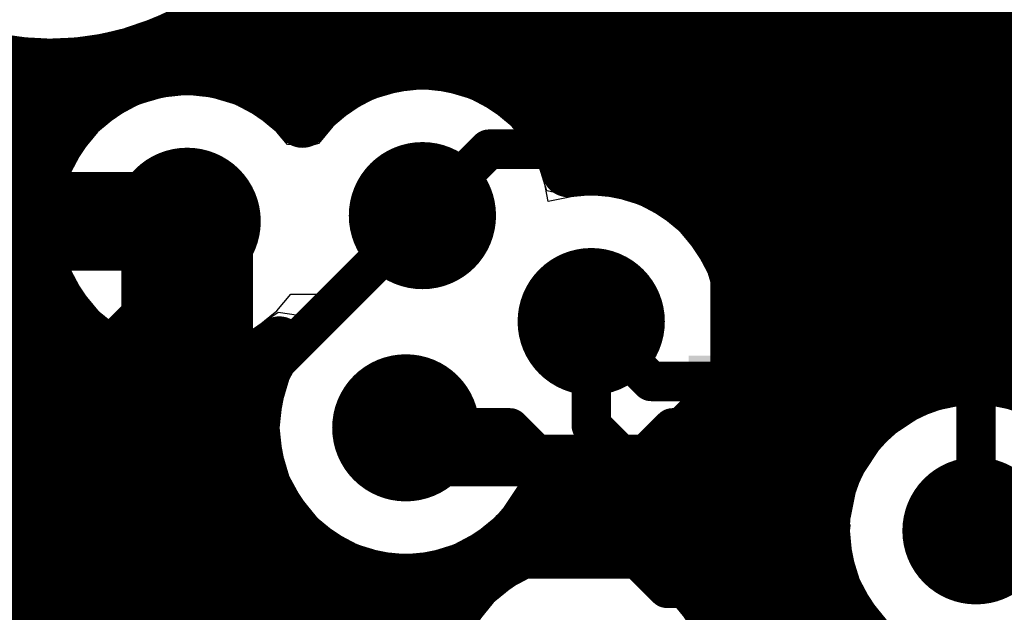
# Model space of a CAD drawing. Header units: millimetres. Extents: x 1.27 to 3.86, y 0.66 to 4.7.
# Tile 22 of 236: x 2.21 to 2.36, y 2.59 to 2.68. Entities that reach past the tile are written whole.
import ezdxf

# ---------------------------------------------------------------- set-up
doc = ezdxf.new("R2010")
doc.units = ezdxf.units.MM
doc.header["$MEASUREMENT"] = 0
for name, color, linetype in [('BottomLayer', 5, 'Continuous'), ('MidLayer1', 16, 'Continuous'), ('MidLayer2', 76, 'Continuous'), ('MidLayer3', 90, 'Continuous'), ('MidLayer4', 156, 'Continuous'), ('MidLayer5', 130, 'Continuous'), ('MidLayer6', 216, 'Continuous'), ('MultiLayer', 9, 'Continuous'), ('TopLayer', 1, 'Continuous'), ('ViaHoleLayer', 16, 'Continuous')]:
    doc.layers.add(name, color=color, linetype=linetype)

# ---------------------------------------------------------------- blocks, each defined once
blk = doc.blocks.new('RSV0016A_44')
at = {"layer": 'TopLayer'}
for points in [[(-0.02756, 0.03543), (-0.01969, 0.03543), (-0.02756, 0.05906), (-0.01969, 0.05906)], [(-0.01181, 0.03543), (-0.00394, 0.03543), (-0.01181, 0.05906), (-0.00394, 0.05906)], [(0.00394, 0.03543), (0.01181, 0.03543), (0.00394, 0.05906), (0.01181, 0.05906)], [(0.01969, 0.03543), (0.02756, 0.03543), (0.01969, 0.05906), (0.02756, 0.05906)], [(-0.01575, 0.01969), (-0.01575, 0.02756), (-0.04331, 0.01969), (-0.04331, 0.02756)], [(0.04331, 0.01969), (0.04331, 0.02756), (0.01969, 0.01969), (0.01969, 0.02756)], [(-0.01969, 0.00394), (-0.01969, 0.01181), (-0.04331, 0.00394), (-0.04331, 0.01181)], [(0.04331, 0.00394), (0.04331, 0.01181), (0.01969, 0.00394), (0.01969, 0.01181)], [(-0.01969, -0.01181), (-0.01969, -0.00394), (-0.04331, -0.01181), (-0.04331, -0.00394)], [(0.04331, -0.01181), (0.04331, -0.00394), (0.01969, -0.01181), (0.01969, -0.00394)], [(-0.01969, -0.02756), (-0.01969, -0.01969), (-0.04331, -0.02756), (-0.04331, -0.01969)], [(0.04331, -0.02756), (0.04331, -0.01969), (0.01969, -0.02756), (0.01969, -0.01969)], [(-0.02756, -0.05906), (-0.01969, -0.05906), (-0.02756, -0.03543), (-0.01969, -0.03543)], [(-0.01181, -0.05906), (-0.00394, -0.05906), (-0.01181, -0.03543), (-0.00394, -0.03543)], [(0.00394, -0.05906), (0.01181, -0.05906), (0.00394, -0.03543), (0.01181, -0.03543)], [(0.01969, -0.05906), (0.02756, -0.05906), (0.01969, -0.03543), (0.02756, -0.03543)]]:
    blk.add_solid(points, dxfattribs=at)
blk = doc.blocks.new('0402L_B_310')
at = {"layer": 'BottomLayer'}
for points in [[(-0.0315, 0.00984), (-0.0315, -0.00984), (-0.00787, 0.00984), (-0.00787, -0.00984)], [(0.00787, 0.00984), (0.00787, -0.00984), (0.0315, 0.00984), (0.0315, -0.00984)]]:
    blk.add_solid(points, dxfattribs=at)

msp = doc.modelspace()

# ---------------------------------------------------------------- linework, layer by layer
at = {"layer": 'BottomLayer'}
for points, const_width in [([(2.34632, 2.64954), (2.34632, 2.69437)], 0.006), ([(2.20206, 2.64919), (2.23521, 2.64919)], 0.015), ([(2.23439, 2.61344), (2.271, 2.65005)], 0.006), ([(2.23439, 2.44356), (2.23439, 2.61344)], 0.006)]:
    msp.add_lwpolyline(points, dxfattribs=dict(at, const_width=const_width))
for points, const_width in [([(2.22961, 2.64919, 1), (2.24081, 2.64919, 1)], 0.0112), ([(2.2654, 2.65005, 1), (2.2766, 2.65005, 1)], 0.0112), ([(2.23146, 2.64919, 1), (2.23896, 2.64919, 1)], 0.0075), ([(2.2695, 2.65005, 1), (2.2725, 2.65005, 1)], 0.003), ([(2.34482, 2.64954, 1), (2.34782, 2.64954, 1)], 0.003), ([(2.29108, 2.63392, 1), (2.30228, 2.63392, 1)], 0.0112), ([(2.26287, 2.61774, 1), (2.27407, 2.61774, 1)], 0.0112), ([(2.23289, 2.61344, 1), (2.23589, 2.61344, 1)], 0.003), ([(2.23289, 2.61344, 1), (2.23589, 2.61344, 1)], 0.003), ([(2.34961, 2.60206, 1), (2.36081, 2.60206, 1)], 0.0112)]:
    msp.add_lwpolyline(points, format="xyb", close=True, dxfattribs=dict(at, const_width=const_width))
at = {"layer": 'MidLayer1', "const_width": 0.008}
for points in [[(2.315, 2.64815), (2.315, 3.38071)], [(2.335, 2.61346), (2.335, 3.38048)], [(2.32, 2.55082), (2.32, 3.37893)], [(2.325, 2.54692), (2.325, 3.37833)], [(2.33, 2.53914), (2.33, 3.37882)], [(2.34, 2.61959), (2.34, 3.0486)], [(2.345, 2.6229), (2.345, 3.04195)], [(2.35, 2.62467), (2.35, 3.03843)], [(2.355, 2.62526), (2.355, 3.03652)], [(2.36, 2.62476), (2.36, 3.03581)], [(2.31, 2.65292), (2.31, 2.99343)], [(2.305, 2.65558), (2.305, 2.98674)], [(2.3, 2.65688), (2.3, 2.72509)], [(2.26, 2.67048), (2.26, 2.71531)], [(2.295, 2.65706), (2.295, 2.7154)], [(2.265, 2.67246), (2.265, 2.71102)], [(2.29, 2.66336), (2.29, 2.71107)], [(2.27, 2.67323), (2.27, 2.70862)], [(2.285, 2.66855), (2.285, 2.70865)], [(2.275, 2.6729), (2.275, 2.70752)], [(2.28, 2.67143), (2.28, 2.70753)], [(2.255, 2.66685), (2.255, 2.69909)], [(2.25, 2.66706), (2.25, 2.69068)], [(2.245, 2.67022), (2.245, 2.6851)], [(2.24, 2.67189), (2.24, 2.68103)], [(2.23846, 2.68), (2.87163, 2.68)], [(2.235, 2.67239), (2.235, 2.678)], [(2.23, 2.6718), (2.23, 2.67578)], [(2.225, 2.67002), (2.225, 2.67425)], [(2.22772, 2.675), (2.86033, 2.675)], [(2.21, 2.40365), (2.21, 2.67321)], [(2.215, 2.66058), (2.215, 2.67299)], [(2.22, 2.66671), (2.22, 2.67333)], [(2.1291, 2.67), (2.22495, 2.67)], [(2.24547, 2.67), (2.25916, 2.67)], [(2.28284, 2.67), (2.81575, 2.67)], [(2.13221, 2.665), (2.21823, 2.665)], [(2.28874, 2.665), (2.81027, 2.665)], [(2.13459, 2.66), (2.21468, 2.66)], [(2.29196, 2.66), (2.80743, 2.66)], [(2.13637, 2.655), (2.21275, 2.655)], [(2.30637, 2.655), (2.80612, 2.655)], [(2.1376, 2.65), (2.21202, 2.65)], [(2.3134, 2.65), (2.53231, 2.65)], [(2.13831, 2.645), (2.21239, 2.645)], [(2.31706, 2.645), (2.40718, 2.645)], [(2.13854, 2.64), (2.21391, 2.64)], [(2.31907, 2.64), (2.40206, 2.64)], [(2.215, 2.15912), (2.215, 2.6378)], [(2.13829, 2.635), (2.21686, 2.635)], [(2.31985, 2.635), (2.39922, 2.635)], [(2.22, 2.15912), (2.22, 2.63167)], [(2.13755, 2.63), (2.22217, 2.63)], [(2.31955, 2.63), (2.39778, 2.63)], [(2.225, 2.15912), (2.225, 2.62836)], [(2.245, 2.33443), (2.245, 2.62816)], [(2.23, 2.32168), (2.23, 2.62658)], [(2.24, 2.33242), (2.24, 2.62649)], [(2.1578, 2.625), (2.24644, 2.625)], [(2.235, 2.32875), (2.235, 2.62599)], [(2.3181, 2.625), (2.35172, 2.625)], [(2.3587, 2.625), (2.39747, 2.625)], [(2.16879, 2.62), (2.24538, 2.62)], [(2.315, 2.58999), (2.315, 2.61969)], [(2.31524, 2.62), (2.34049, 2.62)], [(2.17331, 2.615), (2.24543, 2.615)], [(2.31, 2.5956), (2.31, 2.61492)], [(2.31011, 2.615), (2.33595, 2.615)], [(2.305, 2.59868), (2.305, 2.61226)], [(2.17584, 2.61), (2.2466, 2.61)], [(2.29034, 2.61), (2.33341, 2.61)], [(2.295, 2.60075), (2.295, 2.61078)], [(2.3, 2.6003), (2.3, 2.61096)], [(2.29, 2.60011), (2.29, 2.6091)], [(2.17704, 2.605), (2.24908, 2.605)], [(2.28786, 2.605), (2.33219, 2.605)], [(2.25, 2.33522), (2.25, 2.6037)], [(2.285, 2.59829), (2.285, 2.60146)], [(2.17713, 2.6), (2.25352, 2.6)], [(2.28342, 2.6), (2.28954, 2.6)], [(2.30129, 2.6), (2.3321, 2.6)], [(2.255, 2.33492), (2.255, 2.59885)], [(2.17611, 2.595), (2.26387, 2.595)], [(2.26, 2.33348), (2.26, 2.59614)], [(2.265, 2.33063), (2.265, 2.5948)], [(2.27307, 2.595), (2.28012, 2.595)], [(2.275, 2.58858), (2.275, 2.59548)], [(2.31071, 2.595), (2.33311, 2.595)], [(2.27, 2.32551), (2.27, 2.59459)], [(2.335, 2.26753), (2.335, 2.59067)], [(2.17381, 2.59), (2.27584, 2.59)], [(2.315, 2.59), (2.33539, 2.59)]]:
    msp.add_lwpolyline(points, dxfattribs=at)
for points in [[(2.25897, 2.71657, -8.827688), (2.25492, 2.73606)], [(2.25275, 2.66437, -0.605712), (2.29318, 2.65685)], [(2.24923, 2.63071, -2.308176), (2.25275, 2.66437)], [(2.29318, 2.65685, -0.459301), (2.31988, 2.63392)], [(2.31988, 2.63392, -0.491307), (2.29081, 2.61148)], [(2.29081, 2.61148, -1.174112), (2.24923, 2.63071)]]:
    msp.add_lwpolyline(points, format="xyb", dxfattribs=at)
at = {"layer": 'MidLayer1'}
for points, const_width in [([(2.238, 2.68103, 1), (2.242, 2.68103, 1)], 0.004), ([(2.23646, 2.68, 1), (2.24046, 2.68, 1)], 0.004), ([(2.233, 2.678, 1), (2.237, 2.678, 1)], 0.004), ([(2.228, 2.67578, 1), (2.232, 2.67578, 1)], 0.004), ([(2.223, 2.67425, 1), (2.227, 2.67425, 1)], 0.004), ([(2.22572, 2.675, 1), (2.22972, 2.675, 1)], 0.004), ([(2.208, 2.67321, 1), (2.212, 2.67321, 1)], 0.004), ([(2.213, 2.67299, 1), (2.217, 2.67299, 1)], 0.004), ([(2.218, 2.67333, 1), (2.222, 2.67333, 1)], 0.004), ([(2.268, 2.67323, 1), (2.272, 2.67323, 1)], 0.004), ([(2.273, 2.6729, 1), (2.277, 2.6729, 1)], 0.004), ([(2.228, 2.6718, 1), (2.232, 2.6718, 1)], 0.004), ([(2.233, 2.67239, 1), (2.237, 2.67239, 1)], 0.004), ([(2.238, 2.67189, 1), (2.242, 2.67189, 1)], 0.004), ([(2.263, 2.67246, 1), (2.267, 2.67246, 1)], 0.004), ([(2.278, 2.67143, 1), (2.282, 2.67143, 1)], 0.004), ([(2.22295, 2.67, 1), (2.22695, 2.67, 1)], 0.004), ([(2.223, 2.67002, 1), (2.227, 2.67002, 1)], 0.004), ([(2.243, 2.67022, 1), (2.247, 2.67022, 1)], 0.004), ([(2.24347, 2.67, 1), (2.24747, 2.67, 1)], 0.004), ([(2.25716, 2.67, 1), (2.26116, 2.67, 1)], 0.004), ([(2.258, 2.67048, 1), (2.262, 2.67048, 1)], 0.004), ([(2.28084, 2.67, 1), (2.28484, 2.67, 1)], 0.004), ([(2.283, 2.66855, 1), (2.287, 2.66855, 1)], 0.004), ([(2.218, 2.66671, 1), (2.222, 2.66671, 1)], 0.004), ([(2.248, 2.66706, 1), (2.252, 2.66706, 1)], 0.004), ([(2.253, 2.66685, 1), (2.257, 2.66685, 1)], 0.004), ([(2.21623, 2.665, 1), (2.22023, 2.665, 1)], 0.004), ([(2.25075, 2.66437, 1), (2.25475, 2.66437, 1)], 0.004), ([(2.25075, 2.66437, 1), (2.25475, 2.66437, 1)], 0.004), ([(2.28674, 2.665, 1), (2.29074, 2.665, 1)], 0.004), ([(2.288, 2.66336, 1), (2.292, 2.66336, 1)], 0.004), ([(2.21268, 2.66, 1), (2.21668, 2.66, 1)], 0.004), ([(2.213, 2.66058, 1), (2.217, 2.66058, 1)], 0.004), ([(2.28996, 2.66, 1), (2.29396, 2.66, 1)], 0.004), ([(2.22961, 2.64919, 1), (2.24081, 2.64919, 1)], 0.0112), ([(2.2654, 2.65005, 1), (2.2766, 2.65005, 1)], 0.0112), ([(2.29118, 2.65685, 1), (2.29518, 2.65685, 1)], 0.004), ([(2.29118, 2.65685, 1), (2.29518, 2.65685, 1)], 0.004), ([(2.293, 2.65706, 1), (2.297, 2.65706, 1)], 0.004), ([(2.298, 2.65688, 1), (2.302, 2.65688, 1)], 0.004), ([(2.21075, 2.655, 1), (2.21475, 2.655, 1)], 0.004), ([(2.303, 2.65558, 1), (2.307, 2.65558, 1)], 0.004), ([(2.30437, 2.655, 1), (2.30837, 2.655, 1)], 0.004), ([(2.308, 2.65292, 1), (2.312, 2.65292, 1)], 0.004), ([(2.21002, 2.65, 1), (2.21402, 2.65, 1)], 0.004), ([(2.3114, 2.65, 1), (2.3154, 2.65, 1)], 0.004), ([(2.313, 2.64815, 1), (2.317, 2.64815, 1)], 0.004), ([(2.21039, 2.645, 1), (2.21439, 2.645, 1)], 0.004), ([(2.31506, 2.645, 1), (2.31906, 2.645, 1)], 0.004), ([(2.21191, 2.64, 1), (2.21591, 2.64, 1)], 0.004), ([(2.29108, 2.63392, 1), (2.30228, 2.63392, 1)], 0.0112), ([(2.31707, 2.64, 1), (2.32107, 2.64, 1)], 0.004), ([(2.213, 2.6378, 1), (2.217, 2.6378, 1)], 0.004), ([(2.21486, 2.635, 1), (2.21886, 2.635, 1)], 0.004), ([(2.31785, 2.635, 1), (2.32185, 2.635, 1)], 0.004), ([(2.31788, 2.63392, 1), (2.32188, 2.63392, 1)], 0.004), ([(2.31788, 2.63392, 1), (2.32188, 2.63392, 1)], 0.004), ([(2.218, 2.63167, 1), (2.222, 2.63167, 1)], 0.004), ([(2.24723, 2.63071, 1), (2.25123, 2.63071, 1)], 0.004), ([(2.24723, 2.63071, 1), (2.25123, 2.63071, 1)], 0.004), ([(2.22017, 2.63, 1), (2.22417, 2.63, 1)], 0.004), ([(2.31755, 2.63, 1), (2.32155, 2.63, 1)], 0.004), ([(2.223, 2.62836, 1), (2.227, 2.62836, 1)], 0.004), ([(2.243, 2.62816, 1), (2.247, 2.62816, 1)], 0.004), ([(2.228, 2.62658, 1), (2.232, 2.62658, 1)], 0.004), ([(2.238, 2.62649, 1), (2.242, 2.62649, 1)], 0.004), ([(2.233, 2.62599, 1), (2.237, 2.62599, 1)], 0.004), ([(2.24444, 2.625, 1), (2.24844, 2.625, 1)], 0.004), ([(2.26287, 2.61774, 1), (2.27407, 2.61774, 1)], 0.0112), ([(2.3161, 2.625, 1), (2.3201, 2.625, 1)], 0.004), ([(2.37841, 2.60206, 1), (2.33201, 2.60206, 1)], 0.008), ([(2.34972, 2.625, 1), (2.35372, 2.625, 1)], 0.004), ([(2.353, 2.62526, 1), (2.357, 2.62526, 1)], 0.004), ([(2.3567, 2.625, 1), (2.3607, 2.625, 1)], 0.004), ([(2.358, 2.62476, 1), (2.362, 2.62476, 1)], 0.004), ([(2.348, 2.62467, 1), (2.352, 2.62467, 1)], 0.004), ([(2.343, 2.6229, 1), (2.347, 2.6229, 1)], 0.004), ([(2.24338, 2.62, 1), (2.24738, 2.62, 1)], 0.004), ([(2.313, 2.61969, 1), (2.317, 2.61969, 1)], 0.004), ([(2.31324, 2.62, 1), (2.31724, 2.62, 1)], 0.004), ([(2.338, 2.61959, 1), (2.342, 2.61959, 1)], 0.004), ([(2.33849, 2.62, 1), (2.34249, 2.62, 1)], 0.004), ([(2.24343, 2.615, 1), (2.24743, 2.615, 1)], 0.004), ([(2.308, 2.61492, 1), (2.312, 2.61492, 1)], 0.004), ([(2.30811, 2.615, 1), (2.31211, 2.615, 1)], 0.004), ([(2.33395, 2.615, 1), (2.33795, 2.615, 1)], 0.004), ([(2.333, 2.61346, 1), (2.337, 2.61346, 1)], 0.004), ([(2.28881, 2.61148, 1), (2.29281, 2.61148, 1)], 0.004), ([(2.28881, 2.61148, 1), (2.29281, 2.61148, 1)], 0.004), ([(2.303, 2.61226, 1), (2.307, 2.61226, 1)], 0.004), ([(2.2446, 2.61, 1), (2.2486, 2.61, 1)], 0.004), ([(2.28834, 2.61, 1), (2.29234, 2.61, 1)], 0.004), ([(2.293, 2.61078, 1), (2.297, 2.61078, 1)], 0.004), ([(2.298, 2.61096, 1), (2.302, 2.61096, 1)], 0.004), ([(2.33141, 2.61, 1), (2.33541, 2.61, 1)], 0.004), ([(2.288, 2.6091, 1), (2.292, 2.6091, 1)], 0.004), ([(2.34961, 2.60206, 1), (2.36081, 2.60206, 1)], 0.0112), ([(2.24708, 2.605, 1), (2.25108, 2.605, 1)], 0.004), ([(2.28586, 2.605, 1), (2.28986, 2.605, 1)], 0.004), ([(2.33019, 2.605, 1), (2.33419, 2.605, 1)], 0.004), ([(2.248, 2.6037, 1), (2.252, 2.6037, 1)], 0.004), ([(2.31862, 2.57756, 1), (2.27222, 2.57756, 1)], 0.008), ([(2.283, 2.60146, 1), (2.287, 2.60146, 1)], 0.004), ([(2.293, 2.60075, 1), (2.297, 2.60075, 1)], 0.004), ([(2.33001, 2.60206, 1), (2.33401, 2.60206, 1)], 0.004), ([(2.25152, 2.6, 1), (2.25552, 2.6, 1)], 0.004), ([(2.28142, 2.6, 1), (2.28542, 2.6, 1)], 0.004), ([(2.28754, 2.6, 1), (2.29154, 2.6, 1)], 0.004), ([(2.288, 2.60011, 1), (2.292, 2.60011, 1)], 0.004), ([(2.298, 2.6003, 1), (2.302, 2.6003, 1)], 0.004), ([(2.29929, 2.6, 1), (2.30329, 2.6, 1)], 0.004), ([(2.3301, 2.6, 1), (2.3341, 2.6, 1)], 0.004), ([(2.253, 2.59885, 1), (2.257, 2.59885, 1)], 0.004), ([(2.283, 2.59829, 1), (2.287, 2.59829, 1)], 0.004), ([(2.303, 2.59868, 1), (2.307, 2.59868, 1)], 0.004), ([(2.258, 2.59614, 1), (2.262, 2.59614, 1)], 0.004), ([(2.26187, 2.595, 1), (2.26587, 2.595, 1)], 0.004), ([(2.263, 2.5948, 1), (2.267, 2.5948, 1)], 0.004), ([(2.27107, 2.595, 1), (2.27507, 2.595, 1)], 0.004), ([(2.273, 2.59548, 1), (2.277, 2.59548, 1)], 0.004), ([(2.27812, 2.595, 1), (2.28212, 2.595, 1)], 0.004), ([(2.308, 2.5956, 1), (2.312, 2.5956, 1)], 0.004), ([(2.30871, 2.595, 1), (2.31271, 2.595, 1)], 0.004), ([(2.33111, 2.595, 1), (2.33511, 2.595, 1)], 0.004), ([(2.268, 2.59459, 1), (2.272, 2.59459, 1)], 0.004), ([(2.333, 2.59067, 1), (2.337, 2.59067, 1)], 0.004), ([(2.27384, 2.59, 1), (2.27784, 2.59, 1)], 0.004), ([(2.313, 2.59, 1), (2.317, 2.59, 1)], 0.004), ([(2.313, 2.58999, 1), (2.317, 2.58999, 1)], 0.004), ([(2.33339, 2.59, 1), (2.33739, 2.59, 1)], 0.004), ([(2.273, 2.58858, 1), (2.277, 2.58858, 1)], 0.004)]:
    msp.add_lwpolyline(points, format="xyb", close=True, dxfattribs=dict(at, const_width=const_width))
at = {"layer": 'MidLayer2'}
for p, q in [((2.22014, 2.62779), (2.12798, 2.71995)), ((2.22498, 2.67828), (2.23001, 2.67999)), ((2.26382, 2.68073), (2.26674, 2.67833)), ((2.28818, 2.67833), (2.2911, 2.68073)), ((2.21978, 2.67724), (2.22498, 2.67828)), ((2.26674, 2.67833), (2.27008, 2.67655)), ((2.28484, 2.67655), (2.28818, 2.67833)), ((2.20918, 2.67724), (2.21448, 2.6769)), ((2.21448, 2.6769), (2.21978, 2.67724)), ((2.27008, 2.67655), (2.2737, 2.67545)), ((2.2737, 2.67545), (2.27746, 2.67508)), ((2.27746, 2.67508), (2.28122, 2.67545)), ((2.28122, 2.67545), (2.28484, 2.67655)), ((2.271, 2.66934), (2.26724, 2.66897)), ((2.27476, 2.66897), (2.271, 2.66934)), ((2.23145, 2.66811), (2.22783, 2.66701)), ((2.23521, 2.66848), (2.23145, 2.66811)), ((2.23897, 2.66811), (2.23521, 2.66848)), ((2.24259, 2.66701), (2.23897, 2.66811)), ((2.26362, 2.66787), (2.26028, 2.66609)), ((2.26724, 2.66897), (2.26362, 2.66787)), ((2.27838, 2.66787), (2.27476, 2.66897)), ((2.28172, 2.66609), (2.27838, 2.66787)), ((2.22783, 2.66701), (2.22449, 2.66523)), ((2.24593, 2.66523), (2.24259, 2.66701)), ((2.22449, 2.66523), (2.22157, 2.66283)), ((2.24885, 2.66283), (2.24593, 2.66523)), ((2.26028, 2.66609), (2.25736, 2.66369)), ((2.28464, 2.66369), (2.28172, 2.66609)), ((2.25736, 2.66369), (2.25518, 2.66104)), ((2.28704, 2.66077), (2.28464, 2.66369)), ((2.22157, 2.66283), (2.21917, 2.65991)), ((2.25047, 2.66086), (2.24885, 2.66283)), ((2.25396, 2.66069), (2.25047, 2.66086)), ((2.25518, 2.66104), (2.25396, 2.66069)), ((2.28882, 2.65743), (2.28704, 2.66077)), ((2.21917, 2.65991), (2.21739, 2.65657)), ((2.28992, 2.65381), (2.28882, 2.65743)), ((2.21739, 2.65657), (2.21629, 2.65295)), ((2.21629, 2.65295), (2.21592, 2.64919)), ((2.29403, 2.65295), (2.28992, 2.65381)), ((2.29668, 2.65321), (2.29403, 2.65295)), ((2.30044, 2.65284), (2.29668, 2.65321)), ((2.30406, 2.65174), (2.30044, 2.65284)), ((2.3074, 2.64996), (2.30406, 2.65174)), ((2.31032, 2.64756), (2.3074, 2.64996)), ((2.21592, 2.64919), (2.21629, 2.64543)), ((2.31272, 2.64464), (2.31032, 2.64756)), ((2.21629, 2.64543), (2.21739, 2.64181)), ((2.3145, 2.6413), (2.31272, 2.64464)), ((2.21739, 2.64181), (2.21917, 2.63847)), ((2.3156, 2.63768), (2.3145, 2.6413)), ((2.21917, 2.63847), (2.22157, 2.63555)), ((2.31597, 2.63392), (2.3156, 2.63768)), ((2.22157, 2.63555), (2.22449, 2.63315)), ((2.31576, 2.63179), (2.31597, 2.63392)), ((2.22449, 2.63315), (2.22703, 2.63179)), ((2.22703, 2.63179), (2.22648, 2.62809)), ((2.31853, 2.62779), (2.31576, 2.63179)), ((2.22636, 2.62779), (2.22014, 2.62779)), ((2.22648, 2.62809), (2.22636, 2.62779)), ((2.40152, 2.62779), (2.31853, 2.62779))]:
    msp.add_line(p, q, dxfattribs=at)
for points, const_width in [([(2.11738, 2.7027), (2.25972, 2.56036)], 0.0048), ([(2.11241, 2.6907), (2.24772, 2.55539)], 0.0048), ([(2.29668, 2.61812), (2.29668, 2.63392)], 0.006), ([(2.29668, 2.61812), (2.31562, 2.59918)], 0.006), ([(2.31562, 2.56655), (2.31562, 2.59918)], 0.006)]:
    msp.add_lwpolyline(points, dxfattribs=dict(at, const_width=const_width))
for points, const_width in [([(2.22961, 2.64919, 1), (2.24081, 2.64919, 1)], 0.0112), ([(2.2654, 2.65005, 1), (2.2766, 2.65005, 1)], 0.0112), ([(2.29108, 2.63392, 1), (2.30228, 2.63392, 1)], 0.0112), ([(2.29518, 2.63392, 1), (2.29818, 2.63392, 1)], 0.003), ([(2.26287, 2.61774, 1), (2.27407, 2.61774, 1)], 0.0112), ([(2.29518, 2.61812, 1), (2.29818, 2.61812, 1)], 0.003), ([(2.29518, 2.61812, 1), (2.29818, 2.61812, 1)], 0.003), ([(2.34961, 2.60206, 1), (2.36081, 2.60206, 1)], 0.0112), ([(2.31412, 2.59918, 1), (2.31712, 2.59918, 1)], 0.003), ([(2.31412, 2.59918, 1), (2.31712, 2.59918, 1)], 0.003)]:
    msp.add_lwpolyline(points, format="xyb", close=True, dxfattribs=dict(at, const_width=const_width))
at = {"layer": 'MidLayer3'}
for p, q in [((2.21978, 2.67724), (2.22498, 2.67828)), ((2.22498, 2.67828), (2.2281, 2.67934)), ((2.2281, 2.67934), (2.23176, 2.6771)), ((2.20918, 2.67724), (2.21448, 2.6769)), ((2.21448, 2.6769), (2.21978, 2.67724)), ((2.23176, 2.6771), (2.2321, 2.67656)), ((2.2321, 2.67656), (2.2321, 2.66818)), ((2.23145, 2.66811), (2.22783, 2.66701)), ((2.2321, 2.66818), (2.23145, 2.66811)), ((2.22783, 2.66701), (2.22449, 2.66523)), ((2.22449, 2.66523), (2.22157, 2.66283)), ((2.22157, 2.66283), (2.21917, 2.65991)), ((2.21917, 2.65991), (2.21739, 2.65657)), ((2.21739, 2.65657), (2.21629, 2.65295)), ((2.21629, 2.65295), (2.21592, 2.64919)), ((2.21592, 2.64919), (2.21629, 2.64543)), ((2.21629, 2.64543), (2.21712, 2.64267)), ((2.21712, 2.64267), (2.21712, 2.51189))]:
    msp.add_line(p, q, dxfattribs=at)
for points, const_width in [([(2.31782, 2.62516), (2.31782, 2.78273)], 0.006), ([(2.23521, 2.51189), (2.23521, 2.64919)], 0.02), ([(2.35521, 2.60206), (2.40045, 2.64731)], 0.006), ([(2.29599, 2.60334), (2.31782, 2.62516)], 0.006), ([(2.26837, 2.58575), (2.28596, 2.60334)], 0.006), ([(2.28596, 2.60334), (2.29599, 2.60334)], 0.006)]:
    msp.add_lwpolyline(points, dxfattribs=dict(at, const_width=const_width))
for points, const_width in [([(2.22961, 2.64919, 1), (2.24081, 2.64919, 1)], 0.0112), ([(2.2654, 2.65005, 1), (2.2766, 2.65005, 1)], 0.0112), ([(2.23021, 2.64919, 1), (2.24021, 2.64919, 1)], 0.01), ([(2.29108, 2.63392, 1), (2.30228, 2.63392, 1)], 0.0112), ([(2.26287, 2.61774, 1), (2.27407, 2.61774, 1)], 0.0112), ([(2.31632, 2.62516, 1), (2.31932, 2.62516, 1)], 0.003), ([(2.31632, 2.62516, 1), (2.31932, 2.62516, 1)], 0.003), ([(2.34961, 2.60206, 1), (2.36081, 2.60206, 1)], 0.0112), ([(2.28446, 2.60334, 1), (2.28746, 2.60334, 1)], 0.003), ([(2.28446, 2.60334, 1), (2.28746, 2.60334, 1)], 0.003), ([(2.29449, 2.60334, 1), (2.29749, 2.60334, 1)], 0.003), ([(2.29449, 2.60334, 1), (2.29749, 2.60334, 1)], 0.003), ([(2.35371, 2.60206, 1), (2.35671, 2.60206, 1)], 0.003)]:
    msp.add_lwpolyline(points, format="xyb", close=True, dxfattribs=dict(at, const_width=const_width))
at = {"layer": 'MidLayer4'}
for p, q in [((2.22505, 2.67803), (2.2349, 2.68211)), ((2.20391, 2.67803), (2.21448, 2.67663)), ((2.21448, 2.67663), (2.22505, 2.67803)), ((2.271, 2.66963), (2.26351, 2.66814)), ((2.27849, 2.66814), (2.271, 2.66963)), ((2.23521, 2.66877), (2.22772, 2.66728)), ((2.2427, 2.66728), (2.23521, 2.66877)), ((2.26351, 2.66814), (2.25716, 2.66389)), ((2.28484, 2.66389), (2.27849, 2.66814)), ((2.22772, 2.66728), (2.22137, 2.66303)), ((2.24905, 2.66303), (2.2427, 2.66728)), ((2.25716, 2.66389), (2.25582, 2.6619)), ((2.28909, 2.65754), (2.28484, 2.66389)), ((2.22137, 2.66303), (2.21712, 2.65668)), ((2.24981, 2.6619), (2.24905, 2.66303)), ((2.25582, 2.6619), (2.24981, 2.6619)), ((2.29015, 2.6522), (2.28909, 2.65754)), ((2.21712, 2.65668), (2.21563, 2.64919)), ((2.29668, 2.6535), (2.29015, 2.6522)), ((2.30417, 2.65201), (2.29668, 2.6535)), ((2.31052, 2.64776), (2.30417, 2.65201)), ((2.21563, 2.64919), (2.21712, 2.6417)), ((2.31477, 2.64141), (2.31052, 2.64776)), ((2.21712, 2.6417), (2.22137, 2.63535)), ((2.31626, 2.63392), (2.31477, 2.64141)), ((2.22137, 2.63535), (2.22772, 2.6311)), ((2.2427, 2.6311), (2.24905, 2.63535)), ((2.24905, 2.63535), (2.25352, 2.63469)), ((2.25352, 2.63469), (2.25463, 2.63158)), ((2.31477, 2.62643), (2.31626, 2.63392)), ((2.22772, 2.6311), (2.23521, 2.62961)), ((2.23521, 2.62961), (2.2427, 2.6311)), ((2.25463, 2.63158), (2.25038, 2.62523)), ((2.31052, 2.62008), (2.31477, 2.62643)), ((2.25038, 2.62523), (2.24889, 2.61774)), ((2.35521, 2.62164), (2.34772, 2.62015)), ((2.3627, 2.62015), (2.35521, 2.62164)), ((2.30417, 2.61583), (2.31052, 2.62008)), ((2.34772, 2.62015), (2.34136, 2.61591)), ((2.24889, 2.61774), (2.25038, 2.61025)), ((2.29668, 2.61434), (2.30417, 2.61583)), ((2.34136, 2.61591), (2.33712, 2.60956)), ((2.28687, 2.61183), (2.29263, 2.61515)), ((2.29263, 2.61515), (2.29668, 2.61434)), ((2.28656, 2.61025), (2.28687, 2.61183)), ((2.25038, 2.61025), (2.25463, 2.6039)), ((2.28231, 2.6039), (2.28656, 2.61025)), ((2.33712, 2.60956), (2.33563, 2.60206)), ((2.25463, 2.6039), (2.26098, 2.59965)), ((2.27596, 2.59965), (2.28231, 2.6039)), ((2.33563, 2.60206), (2.33712, 2.59457)), ((2.26098, 2.59965), (2.26847, 2.59816)), ((2.26847, 2.59816), (2.27596, 2.59965)), ((2.29542, 2.59713), (2.28792, 2.59564)), ((2.30291, 2.59564), (2.29542, 2.59713)), ((2.28792, 2.59564), (2.28157, 2.5914)), ((2.30926, 2.5914), (2.30291, 2.59564)), ((2.33712, 2.59457), (2.34136, 2.58822)), ((2.28157, 2.5914), (2.27733, 2.58505)), ((2.3135, 2.58505), (2.30926, 2.5914))]:
    msp.add_line(p, q, dxfattribs=at)
at = {"layer": 'MidLayer4', "const_width": 0.0112}
for points in [[(2.22961, 2.64919, 1), (2.24081, 2.64919, 1)], [(2.2654, 2.65005, 1), (2.2766, 2.65005, 1)], [(2.29108, 2.63392, 1), (2.30228, 2.63392, 1)], [(2.26287, 2.61774, 1), (2.27407, 2.61774, 1)], [(2.34961, 2.60206, 1), (2.36081, 2.60206, 1)]]:
    msp.add_lwpolyline(points, format="xyb", close=True, dxfattribs=at)
at = {"layer": 'MidLayer5'}
for p, q in [((2.35666, 3.01492), (2.35666, 2.65643)), ((2.22498, 2.67828), (2.23001, 2.67999)), ((2.21978, 2.67724), (2.22498, 2.67828)), ((2.20918, 2.67724), (2.21448, 2.6769)), ((2.21448, 2.6769), (2.21978, 2.67724)), ((2.271, 2.66934), (2.26724, 2.66897)), ((2.27476, 2.66897), (2.271, 2.66934)), ((2.23145, 2.66811), (2.22783, 2.66701)), ((2.23521, 2.66848), (2.23145, 2.66811)), ((2.23897, 2.66811), (2.23521, 2.66848)), ((2.24259, 2.66701), (2.23897, 2.66811)), ((2.26362, 2.66787), (2.26028, 2.66609)), ((2.26724, 2.66897), (2.26362, 2.66787)), ((2.27838, 2.66787), (2.27476, 2.66897)), ((2.28172, 2.66609), (2.27838, 2.66787)), ((2.22783, 2.66701), (2.22449, 2.66523)), ((2.24593, 2.66523), (2.24259, 2.66701)), ((2.22449, 2.66523), (2.22157, 2.66283)), ((2.24885, 2.66283), (2.24593, 2.66523)), ((2.26028, 2.66609), (2.25736, 2.66369)), ((2.28464, 2.66369), (2.28172, 2.66609)), ((2.25736, 2.66369), (2.25518, 2.66104)), ((2.28704, 2.66077), (2.28464, 2.66369)), ((2.22157, 2.66283), (2.21917, 2.65991)), ((2.25047, 2.66086), (2.24885, 2.66283)), ((2.25396, 2.66069), (2.25047, 2.66086)), ((2.25518, 2.66104), (2.25396, 2.66069)), ((2.28882, 2.65743), (2.28704, 2.66077)), ((2.21917, 2.65991), (2.21739, 2.65657)), ((2.28946, 2.65534), (2.28882, 2.65743)), ((2.21739, 2.65657), (2.21629, 2.65295)), ((2.35666, 2.65643), (2.32906, 2.62883)), ((2.29292, 2.65284), (2.28946, 2.65534)), ((2.21629, 2.65295), (2.21592, 2.64919)), ((2.29668, 2.65321), (2.29292, 2.65284)), ((2.30044, 2.65284), (2.29668, 2.65321)), ((2.30406, 2.65174), (2.30044, 2.65284)), ((2.3074, 2.64996), (2.30406, 2.65174)), ((2.31032, 2.64756), (2.3074, 2.64996)), ((2.21592, 2.64919), (2.21629, 2.64543)), ((2.31272, 2.64464), (2.31032, 2.64756)), ((2.21629, 2.64543), (2.21739, 2.64181)), ((2.3145, 2.6413), (2.31272, 2.64464)), ((2.35683, 2.62522), (2.37543, 2.64382)), ((2.21739, 2.64181), (2.21917, 2.63847)), ((2.3156, 2.63768), (2.3145, 2.6413)), ((2.21917, 2.63847), (2.22157, 2.63555)), ((2.24885, 2.63555), (2.25096, 2.63811)), ((2.25096, 2.63811), (2.25486, 2.63809)), ((2.25486, 2.63809), (2.25684, 2.63485)), ((2.31597, 2.63392), (2.3156, 2.63768)), ((2.22157, 2.63555), (2.22449, 2.63315)), ((2.24593, 2.63315), (2.24885, 2.63555)), ((2.25684, 2.63485), (2.256, 2.63235)), ((2.31587, 2.63284), (2.31597, 2.63392)), ((2.22449, 2.63315), (2.22783, 2.63137)), ((2.24259, 2.63137), (2.24593, 2.63315)), ((2.256, 2.63235), (2.25483, 2.63138)), ((2.31909, 2.62883), (2.31587, 2.63284)), ((2.22783, 2.63137), (2.23145, 2.63027)), ((2.23145, 2.63027), (2.23521, 2.6299)), ((2.23521, 2.6299), (2.23897, 2.63027)), ((2.23897, 2.63027), (2.24259, 2.63137)), ((2.25483, 2.63138), (2.25243, 2.62846)), ((2.32906, 2.62883), (2.31909, 2.62883)), ((2.25243, 2.62846), (2.25065, 2.62512)), ((2.25065, 2.62512), (2.24955, 2.6215)), ((2.35832, 2.62105), (2.35683, 2.62522)), ((2.24955, 2.6215), (2.24918, 2.61774)), ((2.35897, 2.62099), (2.35832, 2.62105)), ((2.36259, 2.61989), (2.35897, 2.62099)), ((2.24918, 2.61774), (2.24955, 2.61398)), ((2.24955, 2.61398), (2.25065, 2.61036)), ((2.25065, 2.61036), (2.25243, 2.60702)), ((2.25243, 2.60702), (2.25483, 2.6041)), ((2.31289, 2.60587), (2.31366, 2.60665)), ((2.31366, 2.60665), (2.33249, 2.60665)), ((2.33249, 2.60665), (2.33254, 2.60663)), ((2.33254, 2.60663), (2.33494, 2.6046)), ((2.31059, 2.60411), (2.31289, 2.60587)), ((2.25483, 2.6041), (2.25775, 2.6017)), ((2.27919, 2.6017), (2.28211, 2.6041)), ((2.28211, 2.6041), (2.28237, 2.60441)), ((2.28237, 2.60441), (2.28277, 2.60411)), ((2.28277, 2.60411), (2.28544, 2.603)), ((2.30792, 2.603), (2.31059, 2.60411)), ((2.33494, 2.6046), (2.336, 2.60292)), ((2.28544, 2.603), (2.28831, 2.60263)), ((2.28831, 2.60263), (2.30505, 2.60263)), ((2.30505, 2.60263), (2.30792, 2.603)), ((2.336, 2.60292), (2.33591, 2.60206)), ((2.33591, 2.60206), (2.33628, 2.5983)), ((2.25775, 2.6017), (2.26109, 2.59992)), ((2.27585, 2.59992), (2.27919, 2.6017)), ((2.26109, 2.59992), (2.26471, 2.59882)), ((2.26471, 2.59882), (2.26847, 2.59845)), ((2.26847, 2.59845), (2.27223, 2.59882)), ((2.27223, 2.59882), (2.27585, 2.59992)), ((2.33628, 2.5983), (2.33738, 2.59468)), ((2.29165, 2.59648), (2.28803, 2.59538)), ((2.29542, 2.59685), (2.29165, 2.59648)), ((2.29918, 2.59648), (2.29542, 2.59685)), ((2.3028, 2.59538), (2.29918, 2.59648)), ((2.28803, 2.59538), (2.2847, 2.5936)), ((2.30613, 2.5936), (2.3028, 2.59538)), ((2.33738, 2.59468), (2.33917, 2.59135)), ((2.2847, 2.5936), (2.28177, 2.5912)), ((2.30906, 2.5912), (2.30613, 2.5936)), ((2.33917, 2.59135), (2.34156, 2.58842)), ((2.28177, 2.5912), (2.27937, 2.58827)), ((2.31146, 2.58827), (2.30906, 2.5912))]:
    msp.add_line(p, q, dxfattribs=at)
for points, const_width in [([(2.22961, 2.64919, 1), (2.24081, 2.64919, 1)], 0.0112), ([(2.2654, 2.65005, 1), (2.2766, 2.65005, 1)], 0.0112), ([(2.29108, 2.63392, 1), (2.30228, 2.63392, 1)], 0.0112), ([(2.26287, 2.61774, 1), (2.27407, 2.61774, 1)], 0.0112), ([(2.26697, 2.61774, 1), (2.26997, 2.61774, 1)], 0.003), ([(2.28279, 2.61774, 1), (2.28579, 2.61774, 1)], 0.003), ([(2.28279, 2.61774, 1), (2.28579, 2.61774, 1)], 0.003), ([(2.30757, 2.61774, 1), (2.31057, 2.61774, 1)], 0.003), ([(2.30757, 2.61774, 1), (2.31057, 2.61774, 1)], 0.003), ([(2.33216, 2.61774, 1), (2.33516, 2.61774, 1)], 0.003), ([(2.33216, 2.61774, 1), (2.33516, 2.61774, 1)], 0.003), ([(2.28681, 2.61372, 1), (2.28981, 2.61372, 1)], 0.003), ([(2.28681, 2.61372, 1), (2.28981, 2.61372, 1)], 0.003), ([(2.30355, 2.61372, 1), (2.30655, 2.61372, 1)], 0.003), ([(2.30355, 2.61372, 1), (2.30655, 2.61372, 1)], 0.003), ([(2.34961, 2.60206, 1), (2.36081, 2.60206, 1)], 0.0112)]:
    msp.add_lwpolyline(points, format="xyb", close=True, dxfattribs=dict(at, const_width=const_width))
at = {"layer": 'MidLayer5', "const_width": 0.006}
for points in [[(2.33366, 2.61774), (2.36776, 2.65184)], [(2.26847, 2.61774), (2.28429, 2.61774)], [(2.28429, 2.61774), (2.28831, 2.61372)], [(2.30505, 2.61372), (2.30907, 2.61774)], [(2.30907, 2.61774), (2.33366, 2.61774)], [(2.28831, 2.61372), (2.30505, 2.61372)]]:
    msp.add_lwpolyline(points, dxfattribs=at)
at = {"layer": 'MidLayer6'}
for p, q in [((2.22498, 2.67828), (2.23001, 2.67999)), ((2.2312, 2.68057), (2.2352, 2.67808)), ((2.21978, 2.67724), (2.22498, 2.67828)), ((2.20918, 2.67724), (2.21448, 2.6769)), ((2.21448, 2.6769), (2.21978, 2.67724)), ((2.2352, 2.67808), (2.2352, 2.66848)), ((2.23145, 2.66811), (2.22783, 2.66701)), ((2.2352, 2.66848), (2.23145, 2.66811)), ((2.22783, 2.66701), (2.22449, 2.66523)), ((2.22449, 2.66523), (2.22157, 2.66283)), ((2.22157, 2.66283), (2.21917, 2.65991)), ((2.21917, 2.65991), (2.21739, 2.65657)), ((2.21739, 2.65657), (2.21629, 2.65295)), ((2.21629, 2.65295), (2.21592, 2.64919)), ((2.21592, 2.64919), (2.21629, 2.64543)), ((2.21629, 2.64543), (2.21739, 2.64181)), ((2.21739, 2.64181), (2.21917, 2.63847)), ((2.21917, 2.63847), (2.22157, 2.63555)), ((2.22157, 2.63555), (2.22449, 2.63315)), ((2.22449, 2.63315), (2.22783, 2.63137)), ((2.22783, 2.63137), (2.23145, 2.63027)), ((2.23145, 2.63027), (2.2352, 2.6299)), ((2.2352, 2.6299), (2.2352, 2.53638))]:
    msp.add_line(p, q, dxfattribs=at)
for points, const_width in [([(2.22961, 2.64919, 1), (2.24081, 2.64919, 1)], 0.0112), ([(2.2654, 2.65005, 1), (2.2766, 2.65005, 1)], 0.0112), ([(2.29108, 2.63392, 1), (2.30228, 2.63392, 1)], 0.0112), ([(2.35467, 2.63665, 1), (2.35767, 2.63665, 1)], 0.003), ([(2.35467, 2.63665, 1), (2.35767, 2.63665, 1)], 0.003), ([(2.26287, 2.61774, 1), (2.27407, 2.61774, 1)], 0.0112), ([(2.34961, 2.60206, 1), (2.36081, 2.60206, 1)], 0.0112), ([(2.31897, 2.60095, 1), (2.32197, 2.60095, 1)], 0.003), ([(2.31897, 2.60095, 1), (2.32197, 2.60095, 1)], 0.003)]:
    msp.add_lwpolyline(points, format="xyb", close=True, dxfattribs=dict(at, const_width=const_width))
at = {"layer": 'MidLayer6', "const_width": 0.006}
for points in [[(2.32047, 2.60095), (2.35617, 2.63665)], [(2.35617, 2.63665), (2.36997, 2.63665)], [(2.32047, 2.57298), (2.32047, 2.60095)]]:
    msp.add_lwpolyline(points, dxfattribs=at)
at = {"layer": 'MultiLayer', "const_width": 0.0112}
for points in [[(2.22961, 2.64919, 1), (2.24081, 2.64919, 1)], [(2.2654, 2.65005, 1), (2.2766, 2.65005, 1)], [(2.29108, 2.63392, 1), (2.30228, 2.63392, 1)], [(2.26287, 2.61774, 1), (2.27407, 2.61774, 1)], [(2.34961, 2.60206, 1), (2.36081, 2.60206, 1)]]:
    msp.add_lwpolyline(points, format="xyb", close=True, dxfattribs=at)
at = {"layer": 'TopLayer'}
for points, const_width in [([(2.33024, 2.67941), (2.33024, 2.70924)], 0.006), ([(2.36266, 2.64842), (2.36266, 2.69581)], 0.008), ([(2.33024, 2.67941), (2.34691, 2.66273)], 0.006), ([(2.34691, 2.64842), (2.34691, 2.66273)], 0.006), ([(2.271, 2.65005), (2.28112, 2.66017)], 0.006), ([(2.28112, 2.66017), (2.3244, 2.66017)], 0.006), ([(2.3244, 2.66017), (2.33117, 2.6534)], 0.006), ([(2.23521, 2.63212), (2.23521, 2.64919)], 0.02), ([(2.33117, 2.64842), (2.33117, 2.6534)], 0.006), ([(2.34691, 2.63359), (2.34691, 2.64842)], 0.006), ([(2.178, 2.57491), (2.23521, 2.63212)], 0.02), ([(2.29668, 2.63392), (2.3058, 2.6248)], 0.006), ([(2.34691, 2.63359), (2.35521, 2.6253)], 0.006), ([(2.3058, 2.6248), (2.32526, 2.6248)], 0.006), ([(2.35521, 2.60206), (2.35521, 2.6253)], 0.006), ([(2.26847, 2.61774), (2.2744, 2.61181)], 0.006), ([(2.2744, 2.61181), (2.30996, 2.61181)], 0.006), ([(2.30996, 2.61181), (2.31272, 2.60905)], 0.006), ([(2.31272, 2.60905), (2.32329, 2.60905)], 0.006), ([(2.26312, 2.57861), (2.28227, 2.59776)], 0.006), ([(2.28227, 2.59776), (2.30378, 2.59776)], 0.006), ([(2.30378, 2.59776), (2.30823, 2.5933)], 0.006), ([(2.30823, 2.5933), (2.32329, 2.5933)], 0.006)]:
    msp.add_lwpolyline(points, dxfattribs=dict(at, const_width=const_width))
for points, const_width in [([(2.32874, 2.67941, 1), (2.33174, 2.67941, 1)], 0.003), ([(2.32874, 2.67941, 1), (2.33174, 2.67941, 1)], 0.003), ([(2.34541, 2.66273, 1), (2.34841, 2.66273, 1)], 0.003), ([(2.34541, 2.66273, 1), (2.34841, 2.66273, 1)], 0.003), ([(2.27962, 2.66017, 1), (2.28262, 2.66017, 1)], 0.003), ([(2.27962, 2.66017, 1), (2.28262, 2.66017, 1)], 0.003), ([(2.3229, 2.66017, 1), (2.3259, 2.66017, 1)], 0.003), ([(2.3229, 2.66017, 1), (2.3259, 2.66017, 1)], 0.003), ([(2.22961, 2.64919, 1), (2.24081, 2.64919, 1)], 0.0112), ([(2.2654, 2.65005, 1), (2.2766, 2.65005, 1)], 0.0112), ([(2.23021, 2.64919, 1), (2.24021, 2.64919, 1)], 0.01), ([(2.32967, 2.6534, 1), (2.33267, 2.6534, 1)], 0.003), ([(2.32967, 2.6534, 1), (2.33267, 2.6534, 1)], 0.003), ([(2.2695, 2.65005, 1), (2.2725, 2.65005, 1)], 0.003), ([(2.32967, 2.64842, 1), (2.33267, 2.64842, 1)], 0.003), ([(2.34541, 2.64842, 1), (2.34841, 2.64842, 1)], 0.003), ([(2.34541, 2.64842, 1), (2.34841, 2.64842, 1)], 0.003), ([(2.36066, 2.64842, 1), (2.36466, 2.64842, 1)], 0.004), ([(2.29108, 2.63392, 1), (2.30228, 2.63392, 1)], 0.0112), ([(2.23021, 2.63212, 1), (2.24021, 2.63212, 1)], 0.01), ([(2.23021, 2.63212, 1), (2.24021, 2.63212, 1)], 0.01), ([(2.29518, 2.63392, 1), (2.29818, 2.63392, 1)], 0.003), ([(2.34541, 2.63359, 1), (2.34841, 2.63359, 1)], 0.003), ([(2.34541, 2.63359, 1), (2.34841, 2.63359, 1)], 0.003), ([(2.26287, 2.61774, 1), (2.27407, 2.61774, 1)], 0.0112), ([(2.3043, 2.6248, 1), (2.3073, 2.6248, 1)], 0.003), ([(2.3043, 2.6248, 1), (2.3073, 2.6248, 1)], 0.003), ([(2.32376, 2.6248, 1), (2.32676, 2.6248, 1)], 0.003), ([(2.35371, 2.6253, 1), (2.35671, 2.6253, 1)], 0.003), ([(2.35371, 2.6253, 1), (2.35671, 2.6253, 1)], 0.003), ([(2.26697, 2.61774, 1), (2.26997, 2.61774, 1)], 0.003), ([(2.2729, 2.61181, 1), (2.2759, 2.61181, 1)], 0.003), ([(2.2729, 2.61181, 1), (2.2759, 2.61181, 1)], 0.003), ([(2.30846, 2.61181, 1), (2.31146, 2.61181, 1)], 0.003), ([(2.30846, 2.61181, 1), (2.31146, 2.61181, 1)], 0.003), ([(2.34961, 2.60206, 1), (2.36081, 2.60206, 1)], 0.0112), ([(2.31122, 2.60905, 1), (2.31422, 2.60905, 1)], 0.003), ([(2.31122, 2.60905, 1), (2.31422, 2.60905, 1)], 0.003), ([(2.32179, 2.60905, 1), (2.32479, 2.60905, 1)], 0.003), ([(2.35371, 2.60206, 1), (2.35671, 2.60206, 1)], 0.003), ([(2.28077, 2.59776, 1), (2.28377, 2.59776, 1)], 0.003), ([(2.28077, 2.59776, 1), (2.28377, 2.59776, 1)], 0.003), ([(2.30228, 2.59776, 1), (2.30528, 2.59776, 1)], 0.003), ([(2.30228, 2.59776, 1), (2.30528, 2.59776, 1)], 0.003), ([(2.30673, 2.5933, 1), (2.30973, 2.5933, 1)], 0.003), ([(2.30673, 2.5933, 1), (2.30973, 2.5933, 1)], 0.003), ([(2.32179, 2.5933, 1), (2.32479, 2.5933, 1)], 0.003)]:
    msp.add_lwpolyline(points, format="xyb", close=True, dxfattribs=dict(at, const_width=const_width))
at = {"layer": 'ViaHoleLayer', "const_width": 0.0061}
for points in [[(2.26795, 2.65005, 1), (2.27405, 2.65005, 1)], [(2.23216, 2.64919, 1), (2.23826, 2.64919, 1)], [(2.29363, 2.63392, 1), (2.29973, 2.63392, 1)], [(2.26542, 2.61774, 1), (2.27152, 2.61774, 1)], [(2.35216, 2.60206, 1), (2.35826, 2.60206, 1)]]:
    msp.add_lwpolyline(points, format="xyb", close=True, dxfattribs=at)

# ---------------------------------------------------------------- block references
at = {"rotation": 360}
for name, p in [('RSV0016A_44', (2.35479, 2.60118)), ('0402L_B_310', (2.366, 2.64954))]:
    msp.add_blockref(name, p, dxfattribs=at)

doc.saveas('drawing.dxf')
